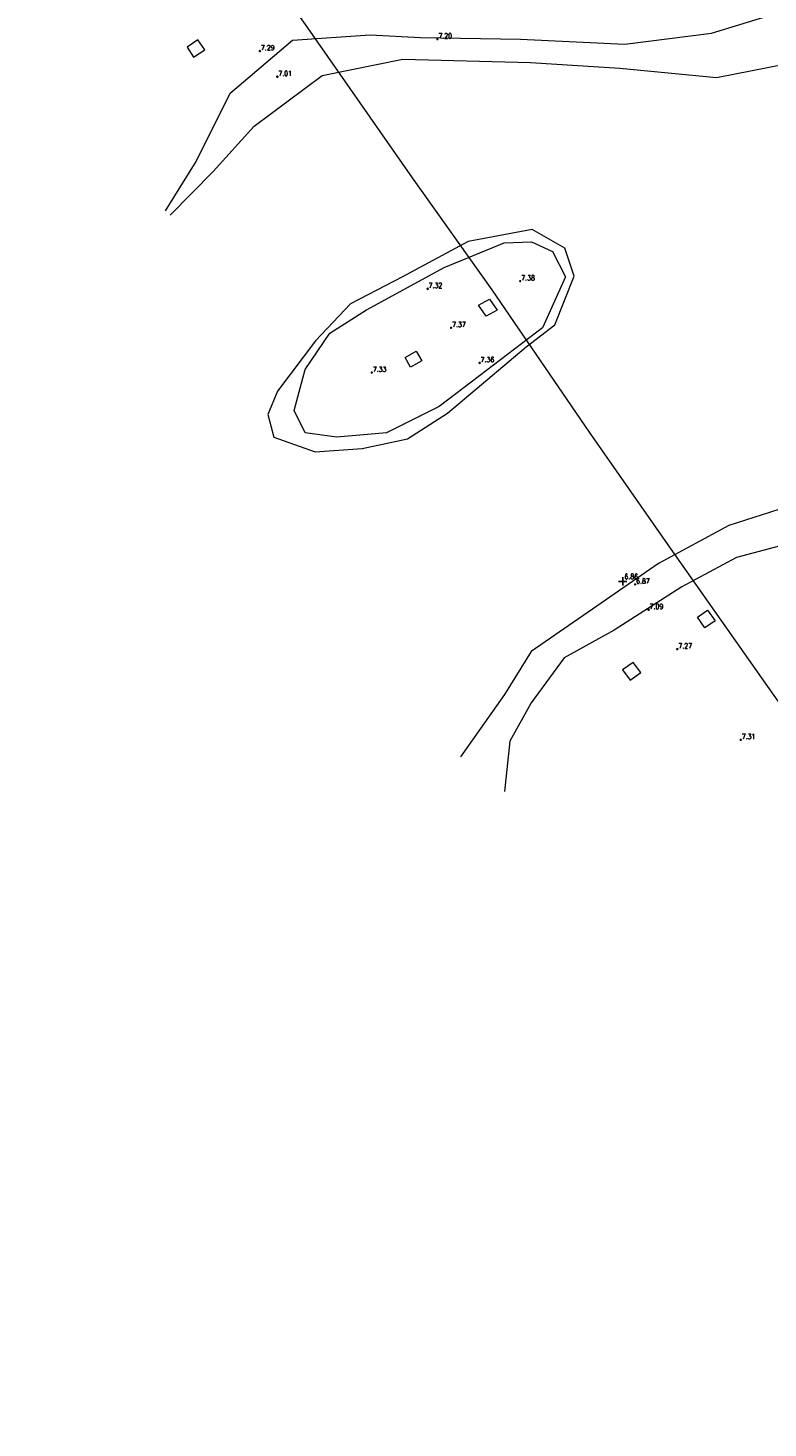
# Model space of a CAD drawing. Header units: metres. Extents: x 238236 to 238555, y 510830 to 510966.
# Tile 2 of 16: x 238281 to 238317, y 510830 to 510898. Entities that reach past the tile are written whole.
import ezdxf

# ---------------------------------------------------------------- set-up
doc = ezdxf.new("R2010")
doc.units = ezdxf.units.M
doc.header["$LTSCALE"] = 0.5
doc.layers.get('0').update_dxf_attribs({"linetype": 'CONTINUOUS'})
for name, color, linetype, lineweight in [('B-ME-GW-WATERGANG_WATERLIJN-G', 150, 'CONTINUOUS', 18), ('B-WE-GW-WATERGANG_INSTEEK-G', 90, 'CONTINUOUS', 18), ('B-WE-KW-KUNSTWERK_STEIGER-G', 170, 'CONTINUOUS', 18), ('B-WE-OG-BEBOUWING_OVERIG-G', 7, 'CONTINUOUS', 18), ('X-XX-AL-HOOGTELABEL-S', 7, 'CONTINUOUS', 25)]:
    doc.layers.add(name, color=color, linetype=linetype, lineweight=lineweight)
doc.layers.add('B-WE-WH-WATERPEIL-G', color=150, linetype='CONTINUOUS')
doc.styles.add('18_200', font='romans.shx', dxfattribs={"width": 0.8, "height": 0.36})

# ---------------------------------------------------------------- blocks, each defined once
blk = doc.blocks.new('Losse hoogte')
blk.add_circle((0, 0), 0.025)
at = {"style": '18_200', "width": 0.8}
blk.add_attdef('HOOGTE', (0.047, 0.036), '', height=0.25, dxfattribs=at)
blk = doc.blocks.new('waterpeil')
for points in [[(-0.2, 0, 0), (0.2, 0, 0)], [(0, -0.2, 0), (0, 0.2, 0)]]:
    blk.add_polyline3d(points)
at = {"style": '18_200', "width": 0.8}
blk.add_attdef('HOOGTE', (0.083, 0.111), '', height=0.25, dxfattribs=at)

msp = doc.modelspace()

# ---------------------------------------------------------------- linework, layer by layer
at = {"layer": 'B-ME-GW-WATERGANG_WATERLIJN-G'}
for points in [[(238287.68, 510889.077, 6.815), (238289.774, 510891.201, 6.746), (238291.77, 510893.406, 6.825), (238295.084, 510895.875, 6.836), (238299.012, 510896.671, 6.825), (238305.229, 510896.509, 6.773), (238309.563, 510896.238, 6.783), (238314.279, 510895.782, 6.81), (238320.235, 510896.956, 6.816), (238324.425, 510899.141, 6.765), (238328.218, 510900.986, 6.78), (238330.966, 510903.659, 6.771), (238331.105, 510907.571, 6.81), (238331.2, 510908.735, 6.795), (238334.699, 510913.723, 6.801), (238336.53, 510917.308, 6.776), (238338.987, 510920.342, 6.77), (238342.487, 510924.967, 6.746), (238346.588, 510928.253, 6.781), (238349.127, 510930.68, 6.807)], [(238342.642, 510892.666, 6.783), (238338.471, 510888.638, 6.795), (238333.266, 510884.269, 6.813), (238328.314, 510879.75, 6.834), (238322.941, 510876.928, 6.76), (238319.744, 510875.535, 6.808), (238314.879, 510873.971, 6.775), (238311.45, 510872.119, 6.828), (238308.238, 510869.902, 6.817), (238305.257, 510867.834, 6.773), (238303.957, 510865.746, 6.756), (238301.817, 510862.712, 6.8)]]:
    msp.add_polyline3d(points, dxfattribs=at)
msp.add_polyline3d([(238307.352, 510886.111, 6.805), (238306.888, 510887.468, 6.789), (238305.302, 510888.387, 6.655), (238302.181, 510887.793, 6.819), (238298.988, 510886.084, 6.811), (238296.468, 510884.761, 6.809), (238294.749, 510882.962, 6.765), (238292.914, 510880.517, 6.737), (238292.433, 510879.381, 6.712), (238292.731, 510878.275, 6.723), (238294.733, 510877.558, 6.75), (238297.029, 510877.727, 6.782), (238299.234, 510878.198, 6.807), (238301.187, 510879.448, 6.835), (238305.014, 510882.677, 6.843), (238306.408, 510883.743, 6.609)], close=True, dxfattribs=at)
at = {"layer": 'B-WE-GW-WATERGANG_INSTEEK-G'}
for points in [[(238287.452, 510889.285, 7.184), (238288.947, 510891.687, 7.125), (238290.61, 510895.013, 7.361), (238293.644, 510897.592, 7.362), (238297.418, 510897.858, 7.234), (238299.869, 510897.719, 7.218), (238304.731, 510897.644, 7.224), (238309.813, 510897.405, 7.132), (238314.038, 510897.93, 7.119), (238319.664, 510899.679, 7.19), (238322.974, 510901.032, 7.104), (238326.444, 510903.92, 7.098), (238327.816, 510907.703, 7.135), (238329.455, 510910.414, 7.059), (238331.97, 510914.104, 6.993), (238335.851, 510918.116, 7.035), (238337.599, 510921.191, 7.027), (238341.785, 510925.873, 7.118), (238345.659, 510929.111, 7.186), (238348.68, 510931.711, 7.153)], [(238345.019, 510891.344, 7.135), (238340.414, 510887.208, 7.153), (238334.479, 510882.192, 7.2), (238329.604, 510878.554, 7.196), (238324.153, 510875.12, 7.283), (238320.512, 510873.817, 7.333), (238315.242, 510872.415, 7.221), (238312.584, 510870.988, 7.215), (238309.291, 510868.881, 7.176), (238306.855, 510867.535, 7.195), (238305.256, 510865.335, 7.167), (238304.222, 510863.472, 7.16), (238303.956, 510861.021, 7.097)]]:
    msp.add_polyline3d(points, dxfattribs=at)
msp.add_polyline3d([(238305.799, 510883.599, 7.334), (238302.74, 510881.265, 7.308), (238300.775, 510879.759, 7.19), (238298.219, 510878.487, 7.242), (238295.798, 510878.267, 7.185), (238294.246, 510878.484, 7.218), (238293.721, 510879.579, 7.151), (238294.256, 510881.566, 7.193), (238295.458, 510883.335, 7.086), (238297.246, 510884.475, 7.251), (238301.018, 510886.531, 7.29), (238303.947, 510887.734, 7.269), (238305.265, 510887.777, 7.289), (238306.3, 510887.312, 7.213), (238306.92, 510886.084, 7.227)], close=True, dxfattribs=at)
at = {"layer": 'B-WE-KW-KUNSTWERK_STEIGER-G'}
msp.add_polyline3d([(238280.762, 510917.511, 10.54), (238281.857, 510915.957, 10.377), (238284.115, 510912.758, 10.383), (238288.941, 510905.866, 10.418), (238294.369, 510898.201, 10.473), (238299.467, 510890.899, 10.506), (238303.333, 510885.44, 10.538), (238308.085, 510878.51, 10.576), (238311.904, 510873.035, 10.606), (238319.338, 510862.472, 10.635), (238324.524, 510854.962, 10.702), (238330.678, 510846.14, 10.737), (238335.118, 510839.83, 10.776), (238341.952, 510830.046, 10.767)], dxfattribs=at)
at = {"layer": 'B-WE-OG-BEBOUWING_OVERIG-G', "color": 1}
for points in [[(238289.027, 510897.615, 7.374), (238288.509, 510897.254, 7.371), (238288.826, 510896.777, 7.432), (238289.376, 510897.126, 7.399)], [(238299.927, 510881.984, 7.295), (238299.388, 510881.686, 7.34), (238299.114, 510882.145, 7.311), (238299.664, 510882.459, 7.288)], [(238313.713, 510868.986, 7.396), (238313.349, 510869.51, 7.354), (238313.835, 510869.846, 7.373), (238314.212, 510869.334, 7.412)], [(238310.589, 510866.816, 7.441), (238310.222, 510867.298, 7.379), (238309.7, 510866.943, 7.385), (238310.077, 510866.447, 7.396)]]:
    msp.add_polyline3d(points, close=True, dxfattribs=at)
msp.add_polyline3d([(238303.061, 510884.164, 7.436), (238302.686, 510884.695, 7.349), (238303.228, 510884.995, 7.403), (238303.594, 510884.459, 7.355), (238303.061, 510884.164, 7.436)], dxfattribs=at)

# ---------------------------------------------------------------- block references
at = {"layer": 'B-WE-WH-WATERPEIL-G'}
msp.add_blockref('waterpeil', (238309.708, 510871.253, 6.855), dxfattribs=at).add_auto_attribs({'HOOGTE': '6.86'})
at = {"layer": 'X-XX-AL-HOOGTELABEL-S'}
for p, values in [((238292.051, 510897.07, 7.294), {'HOOGTE': '7.29'}), ((238300.691, 510897.647, 7.196), {'HOOGTE': '7.20'}), ((238292.9, 510895.819, 7.009), {'HOOGTE': '7.01'}), ((238300.215, 510885.494, 7.315), {'HOOGTE': '7.32'}), ((238304.721, 510885.869, 7.378), {'HOOGTE': '7.38'}), ((238301.355, 510883.596, 7.369), {'HOOGTE': '7.37'}), ((238297.496, 510881.417, 7.325), {'HOOGTE': '7.33'}), ((238302.747, 510881.889, 7.363), {'HOOGTE': '7.36'}), ((238310.312, 510871.108, 6.87), {'HOOGTE': '6.87'}), ((238310.973, 510869.87, 7.092), {'HOOGTE': '7.09'}), ((238312.37, 510867.956, 7.273), {'HOOGTE': '7.27'}), ((238315.454, 510863.543, 7.307), {'HOOGTE': '7.31'})]:
    msp.add_blockref('Losse hoogte', p, dxfattribs=at).add_auto_attribs(values)

doc.saveas('drawing.dxf')
